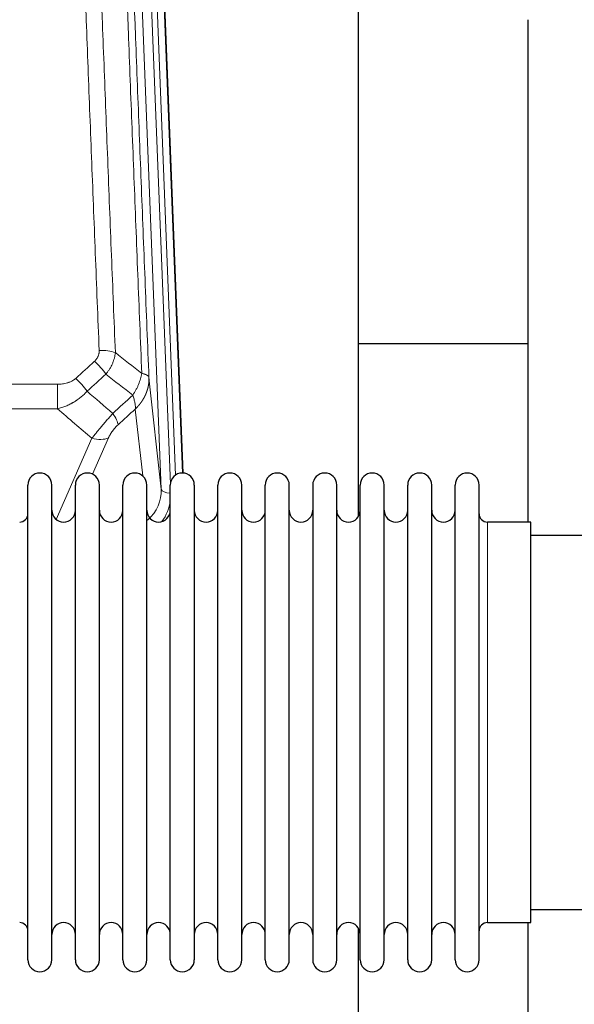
# Model space of a CAD drawing. Header units: inches. Extents: x 0 to 23760, y -13 to 16800.
# Tile 46 of 247: x 4388 to 4624, y 7235 to 7654. Entities that reach past the tile are written whole.
import ezdxf

# ---------------------------------------------------------------- set-up
doc = ezdxf.new("R2010")
doc.units = ezdxf.units.IN
doc.layers.add('1', color=7, linetype='Continuous', true_color=0xffffff)

msp = doc.modelspace()

# ---------------------------------------------------------------- linework, layer by layer
at = {"layer": '1', "color": 110, "linetype": 'Continuous', "lineweight": 13}
for p, q in [((4447.868, 7454.146), (4434.802, 7786.04)), ((4451.714, 7456.233), (4438.794, 7784.414)), ((4453.919, 7460.129), (4441.141, 7784.706)), ((4444.135, 7783.486), (4456.83, 7461.022)), ((4442.62, 7501.553), (4447.868, 7454.146)), ((4170.518, 7498.752), (4403.691, 7498.752)), ((4403.691, 7498.752), (4403.691, 7488.321)), ((4403.691, 7488.321), (4170.518, 7488.321)), ((4439.953, 7459.767), (4436.805, 7488.201)), ((4403.161, 7441.282), (4418.317, 7475.801)), ((4425.379, 7475.951), (4418.604, 7460.52)), ((4586.604, 7269.87), (4586.604, 7440.17))]:
    msp.add_line(p, q, dxfattribs=at)
at = {"layer": '1', "color": 2, "linetype": 'Continuous', "lineweight": 25}
for p, q in [((4444.509, 7780.228), (4457.076, 7461.016)), ((4531.764, 7442.556), (4531.764, 7667.939)), ((4603.764, 7653.747), (4603.764, 7440.17)), ((4603.731, 7515.89), (4531.766, 7515.89)), ((4391.104, 7444.519), (4391.104, 7455.92)), ((4401.304, 7444.519), (4401.304, 7455.92)), ((4411.304, 7444.519), (4411.304, 7455.92)), ((4421.504, 7444.519), (4421.504, 7455.92)), ((4431.504, 7444.519), (4431.504, 7455.92)), ((4441.704, 7444.519), (4441.704, 7455.92)), ((4451.704, 7444.519), (4451.704, 7455.92)), ((4461.904, 7455.92), (4461.904, 7444.519)), ((4471.904, 7444.519), (4471.904, 7455.92)), ((4482.104, 7444.519), (4482.104, 7455.92)), ((4492.104, 7254.12), (4492.104, 7455.92)), ((4502.304, 7254.12), (4502.304, 7455.92)), ((4512.304, 7455.92), (4512.304, 7254.12)), ((4522.504, 7254.12), (4522.504, 7455.92)), ((4532.504, 7254.12), (4532.504, 7455.92)), ((4542.704, 7254.12), (4542.704, 7455.92)), ((4552.704, 7254.12), (4552.704, 7455.92)), ((4562.904, 7254.12), (4562.904, 7455.92)), ((4572.904, 7254.12), (4572.904, 7455.92)), ((4583.104, 7254.12), (4583.104, 7455.92)), ((4391.104, 7254.12), (4391.104, 7444.519)), ((4401.304, 7254.12), (4401.304, 7444.519)), ((4411.304, 7254.12), (4411.304, 7444.519)), ((4421.504, 7254.12), (4421.504, 7444.519)), ((4431.504, 7254.12), (4431.504, 7444.519)), ((4441.704, 7254.12), (4441.704, 7444.519)), ((4451.704, 7254.12), (4451.704, 7444.519)), ((4461.904, 7444.519), (4461.904, 7254.12)), ((4471.904, 7254.12), (4471.904, 7444.519)), ((4482.104, 7254.12), (4482.104, 7444.519)), ((4605.104, 7440.17), (4586.604, 7440.17)), ((4605.104, 7269.87), (4605.104, 7440.17)), ((4701.104, 7434.52), (4605.104, 7434.52)), ((4605.104, 7275.52), (4701.104, 7275.52)), ((4531.764, 7230.666), (4531.764, 7267.493)), ((4586.604, 7269.87), (4605.104, 7269.87)), ((4603.764, 7269.873), (4603.764, 7230.666))]:
    msp.add_line(p, q, dxfattribs=at)
for centre, radius, start, end in [((4396.204, 7455.92), 5.1, 0, 180), ((4416.404, 7455.92), 5.1, 0, 180), ((4436.604, 7455.92), 5.1, 0, 180), ((4456.804, 7455.92), 5.1, 0, 180), ((4477.004, 7455.92), 5.1, 0, 180), ((4497.204, 7455.92), 5.1, 0, 180), ((4517.404, 7455.92), 5.1, 0, 180), ((4537.604, 7455.92), 5.1, 0, 180), ((4557.804, 7455.92), 5.1, 0, 180), ((4578.004, 7455.92), 5.1, 0, 180), ((4387.604, 7443.67), 3.5, 270, 0), ((4406.304, 7445.17), 5, 180, 0), ((4426.504, 7445.17), 5, 180, 0), ((4446.704, 7445.17), 5, 180, 0), ((4466.904, 7445.17), 5, 180, 0), ((4487.104, 7445.17), 5, 180, 0), ((4507.304, 7445.17), 5, 180, 0), ((4527.504, 7445.17), 5, 180, 0), ((4547.704, 7445.17), 5, 180, 0), ((4567.904, 7445.17), 5, 180, 0), ((4586.604, 7443.67), 3.5, 180, 270), ((4387.604, 7266.37), 3.5, 0, 90), ((4406.304, 7264.87), 5, 0, 180), ((4426.504, 7264.87), 5, 0, 180), ((4446.704, 7264.87), 5, 0, 180), ((4466.904, 7264.87), 5, 0, 180), ((4487.104, 7264.87), 5, 0, 180), ((4507.304, 7264.87), 5, 0, 180), ((4527.504, 7264.87), 5, 0, 180), ((4547.704, 7264.87), 5, 0, 180), ((4567.904, 7264.87), 5, 0, 180), ((4586.604, 7266.37), 3.5, 90, 180), ((4396.204, 7254.12), 5.1, 180, 0), ((4416.404, 7254.12), 5.1, 180, 0), ((4436.604, 7254.12), 5.1, 180, 0), ((4456.804, 7254.12), 5.1, 180, 0), ((4477.004, 7254.12), 5.1, 180, 0), ((4497.204, 7254.12), 5.1, 180, 0), ((4517.404, 7254.12), 5.1, 180, 0), ((4537.604, 7254.12), 5.1, 180, 0), ((4557.804, 7254.12), 5.1, 180, 0), ((4578.004, 7254.12), 5.1, 180, 0)]:
    msp.add_arc(centre, radius, start, end, dxfattribs=at)
at = {"layer": '1', "color": 110, "linetype": 'Continuous', "lineweight": 13}
for centre, major_axis, ratio, start_param, end_param in [((4421.43, 7508.844), (9.992, 0.404), 0.431453, 0.7935197, 1.5533391), ((4419.458, 7504.25), (-6.729, 7.397), 0.3051216, 4.2889758, 5.0360109), ((4411.449, 7496.958), (-6.736, 7.391), 0.3030979, 4.2875497, 5.03344), ((4422.405, 7487.571), (-6.719, 7.407), 0.3029797, 3.5431496, 4.2886573), ((4418.317, 7481.973), (9.156, -4.02), 0.5833249, 4.9631119, 5.806783), ((4427.841, 7453.648), (20.033, -0.591), 0.8872905, 5.5253333, 6.3444464), ((4451.86, 7454.367), (-3.997, -0.157), 0.4614673, 0.0341943, 1.5136497), ((4427.841, 7451.801), (24.034, -0.11), 0.8859493, 5.722211, 6.1681029)]:
    msp.add_ellipse(centre, major_axis=major_axis, ratio=ratio, start_param=start_param, end_param=end_param, dxfattribs=at)
for points, knots in [([(4421.43, 7513.161), (4420.872, 7526.992), (4419.772, 7554.522), (4418.164, 7595.426), (4417.122, 7622.434), (4416.351, 7642.592), (4415.969, 7652.647), (4415.59, 7662.665), (4415.339, 7669.336), (4415.214, 7672.667), (4414.59, 7689.302), (4414.099, 7702.539), (4413.374, 7722.288), (4413.134, 7728.853), (4412.658, 7741.943), (4412.422, 7748.47), (4411.72, 7767.993), (4410.799, 7793.873), (4409.909, 7819.451), (4409.471, 7832.164)], [0, 0, 0, 0, 0.125, 0.25, 0.375, 0.375, 0.4375, 0.46875, 0.46875, 0.5, 0.5, 0.625, 0.625, 0.6875, 0.6875, 0.75, 0.75, 0.875, 1, 1, 1, 1]), ([(4416.339, 7830.798), (4416.777, 7818.101), (4417.669, 7792.555), (4418.591, 7766.708), (4419.294, 7747.21), (4419.53, 7740.692), (4420.006, 7727.618), (4420.246, 7721.062), (4420.973, 7701.338), (4421.465, 7688.117), (4422.089, 7671.503), (4422.214, 7668.176), (4422.466, 7661.514), (4422.845, 7651.509), (4423.228, 7641.467), (4423.999, 7621.334), (4425.043, 7594.36), (4426.653, 7553.508), (4427.755, 7526.013), (4428.313, 7512.2)], [0, 0, 0, 0, 0.125, 0.25, 0.25, 0.3125, 0.3125, 0.375, 0.375, 0.5, 0.5, 0.53125, 0.53125, 0.5625, 0.625, 0.625, 0.75, 0.875, 1, 1, 1, 1]), ([(4439.565, 7503.333), (4438.993, 7517.386), (4437.866, 7545.357), (4436.221, 7586.908), (4435.154, 7614.34), (4434.366, 7634.812), (4433.975, 7645.023), (4433.523, 7656.892), (4433.331, 7661.969), (4433.203, 7665.352), (4433.139, 7667.042), (4432.82, 7675.487), (4432.44, 7685.595), (4432.002, 7697.338), (4431.816, 7702.361), (4431.692, 7705.707), (4431.63, 7707.379), (4431.074, 7722.415), (4430.101, 7748.99), (4428.69, 7788.383), (4427.782, 7814.333), (4427.336, 7827.229)], [0, 0, 0, 0, 0.125, 0.25, 0.375, 0.375, 0.4375, 0.46875, 0.484375, 0.484375, 0.5, 0.5, 0.5625, 0.59375, 0.609375, 0.609375, 0.625, 0.625, 0.75, 0.875, 1, 1, 1, 1]), ([(4430.425, 7824.221), (4430.87, 7811.373), (4431.776, 7785.522), (4433.183, 7746.279), (4434.153, 7719.805), (4434.707, 7704.826), (4434.769, 7703.16), (4434.893, 7699.827), (4435.079, 7694.823), (4435.515, 7683.124), (4435.894, 7673.055), (4436.212, 7664.642), (4436.276, 7662.958), (4436.403, 7659.588), (4436.595, 7654.53), (4437.046, 7642.706), (4437.436, 7632.534), (4438.222, 7612.139), (4439.285, 7584.811), (4440.926, 7543.417), (4442.05, 7515.552), (4442.62, 7501.553)], [0, 0, 0, 0, 0.125, 0.25, 0.375, 0.375, 0.390625, 0.390625, 0.40625, 0.4375, 0.5, 0.5, 0.515625, 0.515625, 0.53125, 0.5625, 0.625, 0.625, 0.75, 0.875, 1, 1, 1, 1]), ([(4421.43, 7513.161), (4421.438, 7512.948), (4421.436, 7512.734), (4421.419, 7512.468), (4421.415, 7512.415), (4421.405, 7512.309), (4421.399, 7512.255), (4421.38, 7512.096), (4421.365, 7511.991), (4421.31, 7511.677), (4421.261, 7511.471), (4421.141, 7511.064), (4421.069, 7510.863), (4420.942, 7510.567), (4420.897, 7510.469), (4420.825, 7510.323), (4420.8, 7510.274), (4420.749, 7510.178), (4420.723, 7510.13), (4420.588, 7509.893), (4420.47, 7509.71), (4420.214, 7509.357), (4420.076, 7509.187), (4419.781, 7508.859), (4419.624, 7508.701), (4419.458, 7508.549)], [0, 0, 0, 0, 0.125, 0.125, 0.15625, 0.15625, 0.1875, 0.1875, 0.25, 0.25, 0.375, 0.375, 0.5, 0.5, 0.5625, 0.5625, 0.59375, 0.59375, 0.625, 0.625, 0.75, 0.75, 0.875, 0.875, 1, 1, 1, 1]), ([(4428.313, 7512.2), (4428.277, 7511.807), (4428.223, 7511.412), (4428.135, 7510.917), (4428.117, 7510.818), (4428.077, 7510.62), (4428.056, 7510.521), (4427.99, 7510.224), (4427.942, 7510.027), (4427.786, 7509.436), (4427.544, 7508.652), (4427.237, 7507.876), (4426.981, 7507.297), (4426.869, 7507.056), (4426.75, 7506.817), (4426.702, 7506.721), (4426.678, 7506.673), (4426.605, 7506.529), (4426.555, 7506.434), (4426.301, 7505.959), (4426.082, 7505.586), (4425.617, 7504.85), (4425.123, 7504.127), (4424.571, 7503.427), (4424.28, 7503.083)], [0, 0, 0, 0, 0.125, 0.125, 0.15625, 0.15625, 0.1875, 0.1875, 0.25, 0.25, 0.375, 0.5, 0.5, 0.5625, 0.578125, 0.578125, 0.59375, 0.59375, 0.625, 0.625, 0.75, 0.75, 0.875, 1, 1, 1, 1]), ([(4439.565, 7503.333), (4439.436, 7502.588), (4439.257, 7501.826), (4438.801, 7500.281), (4438.523, 7499.5), (4438.036, 7498.326), (4437.861, 7497.934), (4437.489, 7497.154), (4437.291, 7496.764), (4436.665, 7495.602), (4436.203, 7494.836), (4435.7, 7494.087)], [0, 0, 0, 0, 0.25, 0.25, 0.5, 0.5, 0.625, 0.625, 0.75, 0.75, 1, 1, 1, 1]), ([(4442.62, 7501.553), (4442.621, 7501.533), (4442.622, 7501.493), (4442.624, 7501.433), (4442.626, 7501.373), (4442.627, 7501.314), (4442.628, 7501.254), (4442.629, 7501.194), (4442.63, 7501.135), (4442.63, 7501.075), (4442.631, 7501.015), (4442.631, 7500.956), (4442.63, 7500.896), (4442.63, 7500.836), (4442.629, 7500.777), (4442.628, 7500.717), (4442.627, 7500.658), (4442.625, 7500.598), (4442.624, 7500.539), (4442.622, 7500.479), (4442.62, 7500.42), (4442.617, 7500.36), (4442.615, 7500.301), (4442.612, 7500.241), (4442.609, 7500.182), (4442.606, 7500.122), (4442.602, 7500.063), (4442.598, 7500.004), (4442.594, 7499.944), (4442.59, 7499.885), (4442.586, 7499.826), (4442.581, 7499.767), (4442.576, 7499.707), (4442.571, 7499.648), (4442.566, 7499.589), (4442.56, 7499.53), (4442.554, 7499.471), (4442.548, 7499.412), (4442.542, 7499.353), (4442.535, 7499.294), (4442.529, 7499.235), (4442.522, 7499.176), (4442.515, 7499.117), (4442.507, 7499.058), (4442.5, 7498.999), (4442.492, 7498.94), (4442.484, 7498.882), (4442.476, 7498.823), (4442.467, 7498.764), (4442.458, 7498.706), (4442.449, 7498.647), (4442.44, 7498.589), (4442.431, 7498.53), (4442.421, 7498.471), (4442.412, 7498.413), (4442.402, 7498.355), (4442.391, 7498.296), (4442.381, 7498.238), (4442.37, 7498.18), (4442.359, 7498.122), (4442.348, 7498.063), (4442.337, 7498.005), (4442.325, 7497.947), (4442.314, 7497.889), (4442.302, 7497.831), (4442.29, 7497.773), (4442.277, 7497.715), (4442.265, 7497.657), (4442.252, 7497.6), (4442.239, 7497.542), (4442.226, 7497.484), (4442.212, 7497.427), (4442.199, 7497.369), (4442.185, 7497.311), (4442.171, 7497.254), (4442.157, 7497.197), (4442.142, 7497.139), (4442.128, 7497.082), (4442.113, 7497.025), (4442.098, 7496.967), (4442.082, 7496.91), (4442.067, 7496.853), (4442.051, 7496.796), (4442.035, 7496.739), (4442.019, 7496.682), (4442.003, 7496.625), (4441.987, 7496.569), (4441.97, 7496.512), (4441.953, 7496.455), (4441.936, 7496.399), (4441.919, 7496.342), (4441.901, 7496.286), (4441.884, 7496.229), (4441.866, 7496.173), (4441.848, 7496.117), (4441.829, 7496.06), (4441.811, 7496.004), (4441.792, 7495.948), (4441.774, 7495.892), (4441.755, 7495.836), (4441.735, 7495.78), (4441.716, 7495.725), (4441.696, 7495.669), (4441.676, 7495.613), (4441.656, 7495.558), (4441.636, 7495.502), (4441.616, 7495.447), (4441.595, 7495.391), (4441.575, 7495.336), (4441.554, 7495.281), (4441.533, 7495.225), (4441.511, 7495.17), (4441.49, 7495.115), (4441.468, 7495.06), (4441.446, 7495.005), (4441.424, 7494.951), (4441.402, 7494.896), (4441.38, 7494.841), (4441.357, 7494.787), (4441.334, 7494.732), (4441.311, 7494.678), (4441.288, 7494.624), (4441.265, 7494.569), (4441.241, 7494.515), (4441.218, 7494.461), (4441.194, 7494.407), (4441.17, 7494.353), (4441.146, 7494.299), (4441.121, 7494.245), (4441.097, 7494.192), (4441.072, 7494.138), (4441.047, 7494.085), (4441.022, 7494.031), (4440.997, 7493.978), (4440.971, 7493.924), (4440.946, 7493.871), (4440.92, 7493.818), (4440.894, 7493.765), (4440.868, 7493.712), (4440.842, 7493.659), (4440.815, 7493.607), (4440.788, 7493.554), (4440.762, 7493.501), (4440.735, 7493.449), (4440.708, 7493.396), (4440.68, 7493.344), (4440.653, 7493.292), (4440.625, 7493.24), (4440.597, 7493.188), (4440.57, 7493.136), (4440.541, 7493.084), (4440.513, 7493.032), (4440.485, 7492.98), (4440.456, 7492.929), (4440.427, 7492.877), (4440.398, 7492.826), (4440.369, 7492.774), (4440.34, 7492.723), (4440.311, 7492.672), (4440.281, 7492.621), (4440.251, 7492.57), (4440.222, 7492.519), (4440.192, 7492.468), (4440.161, 7492.418), (4440.131, 7492.367), (4440.101, 7492.316), (4440.07, 7492.266), (4440.039, 7492.216), (4440.008, 7492.166), (4439.977, 7492.115), (4439.946, 7492.065), (4439.914, 7492.016), (4439.883, 7491.966), (4439.851, 7491.916), (4439.819, 7491.866), (4439.787, 7491.817), (4439.755, 7491.768), (4439.723, 7491.718), (4439.691, 7491.669), (4439.658, 7491.62), (4439.625, 7491.571), (4439.592, 7491.522), (4439.559, 7491.473), (4439.526, 7491.424), (4439.493, 7491.376), (4439.46, 7491.327), (4439.426, 7491.279), (4439.392, 7491.231), (4439.358, 7491.182), (4439.324, 7491.134), (4439.29, 7491.086), (4439.256, 7491.038), (4439.222, 7490.991), (4439.187, 7490.943), (4439.152, 7490.895), (4439.118, 7490.848), (4439.083, 7490.801), (4439.048, 7490.753), (4439.012, 7490.706), (4438.977, 7490.659), (4438.942, 7490.612), (4438.906, 7490.565), (4438.87, 7490.519), (4438.834, 7490.472), (4438.798, 7490.426), (4438.762, 7490.379), (4438.726, 7490.333), (4438.69, 7490.287), (4438.653, 7490.241), (4438.616, 7490.195), (4438.58, 7490.149), (4438.543, 7490.103), (4438.506, 7490.057), (4438.469, 7490.012), (4438.431, 7489.966), (4438.394, 7489.921), (4438.356, 7489.876), (4438.319, 7489.831), (4438.281, 7489.786), (4438.243, 7489.741), (4438.205, 7489.696), (4438.167, 7489.652), (4438.129, 7489.607), (4438.091, 7489.563), (4438.052, 7489.518), (4438.014, 7489.474), (4437.975, 7489.43), (4437.936, 7489.386), (4437.897, 7489.342), (4437.858, 7489.298), (4437.819, 7489.255), (4437.78, 7489.211), (4437.74, 7489.168), (4437.701, 7489.124), (4437.661, 7489.081), (4437.622, 7489.038), (4437.582, 7488.995), (4437.542, 7488.952), (4437.502, 7488.91), (4437.462, 7488.867), (4437.421, 7488.825), (4437.381, 7488.782), (4437.341, 7488.74), (4437.3, 7488.698), (4437.259, 7488.656), (4437.219, 7488.614), (4437.178, 7488.572), (4437.137, 7488.53), (4437.096, 7488.489), (4437.055, 7488.447), (4437.013, 7488.406), (4436.972, 7488.365), (4436.93, 7488.324), (4436.889, 7488.283), (4436.847, 7488.242), (4436.819, 7488.215), (4436.805, 7488.201)], [0, 0, 0, 0, 0.0042303, 0.0084583, 0.0126838, 0.016907, 0.0211277, 0.0253461, 0.0295621, 0.0337757, 0.037987, 0.0421959, 0.0464023, 0.0506064, 0.0548082, 0.0590075, 0.0632045, 0.0673991, 0.0715913, 0.0757811, 0.0799686, 0.0841537, 0.0883364, 0.0925167, 0.0966947, 0.1008703, 0.1050435, 0.1092144, 0.1133829, 0.117549, 0.1217128, 0.1258741, 0.1300332, 0.1341898, 0.1383441, 0.1424961, 0.1466456, 0.1507929, 0.1549377, 0.1590802, 0.1632203, 0.1673581, 0.1714935, 0.1756266, 0.1797573, 0.1838856, 0.1880116, 0.1921352, 0.1962565, 0.2003755, 0.204492, 0.2086063, 0.2127182, 0.2168277, 0.2209349, 0.2250397, 0.2291422, 0.2332423, 0.2373401, 0.2414356, 0.2455287, 0.2496195, 0.2537079, 0.257794, 0.2618777, 0.2659591, 0.2700382, 0.2741149, 0.2781893, 0.2822614, 0.2863311, 0.2903985, 0.2944635, 0.2985262, 0.3025866, 0.3066447, 0.3107004, 0.3147538, 0.3188048, 0.3228536, 0.3269, 0.3309441, 0.3349858, 0.3390253, 0.3430624, 0.3470972, 0.3511296, 0.3551598, 0.3591876, 0.3632131, 0.3672363, 0.3712571, 0.3752757, 0.3792919, 0.3833058, 0.3873174, 0.3913267, 0.3953337, 0.3993384, 0.4033407, 0.4073408, 0.4113385, 0.4153339, 0.419327, 0.4233179, 0.4273064, 0.4312926, 0.4352765, 0.4392581, 0.4432373, 0.4472143, 0.451189, 0.4551614, 0.4591315, 0.4630993, 0.4670648, 0.471028, 0.4749889, 0.4789475, 0.4829038, 0.4868578, 0.4908095, 0.494759, 0.4987061, 0.502651, 0.5065936, 0.5105338, 0.5144718, 0.5184076, 0.522341, 0.5262721, 0.530201, 0.5341276, 0.5380519, 0.5419739, 0.5458936, 0.5498111, 0.5537262, 0.5576392, 0.5615498, 0.5654581, 0.5693642, 0.573268, 0.5771696, 0.5810688, 0.5849658, 0.5888606, 0.592753, 0.5966432, 0.6005311, 0.6044168, 0.6083002, 0.6121813, 0.6160602, 0.6199368, 0.6238111, 0.6276832, 0.6315531, 0.6354206, 0.6392859, 0.643149, 0.6470098, 0.6508684, 0.6547247, 0.6585787, 0.6624305, 0.66628, 0.6701273, 0.6739724, 0.6778152, 0.6816557, 0.685494, 0.6893301, 0.6931639, 0.6969955, 0.7008248, 0.7046519, 0.7084768, 0.7122994, 0.7161198, 0.7199379, 0.7237539, 0.7275675, 0.731379, 0.7351882, 0.7389952, 0.7427999, 0.7466024, 0.7504027, 0.7542008, 0.7579966, 0.7617902, 0.7655816, 0.7693708, 0.7731577, 0.7769424, 0.7807249, 0.7845052, 0.7882833, 0.7920591, 0.7958327, 0.7996042, 0.8033734, 0.8071403, 0.8109051, 0.8146677, 0.818428, 0.8221862, 0.8259421, 0.8296958, 0.8334474, 0.8371967, 0.8409438, 0.8446887, 0.8484314, 0.8521719, 0.8559102, 0.8596463, 0.8633802, 0.867112, 0.8708415, 0.8745688, 0.8782939, 0.8820169, 0.8857376, 0.8894562, 0.8931726, 0.8968867, 0.9005987, 0.9043086, 0.9080162, 0.9117216, 0.9154249, 0.919126, 0.9228249, 0.9265216, 0.9302161, 0.9339085, 0.9375987, 0.9412867, 0.9449725, 0.9486562, 0.9523377, 0.956017, 0.9596942, 0.9633691, 0.967042, 0.9707126, 0.9743811, 0.9780474, 0.9817116, 0.9853736, 0.9890334, 0.9926911, 0.9963466, 1, 1, 1, 1]), ([(4442.62, 7501.553), (4442.591, 7501.756), (4442.501, 7501.952), (4442.278, 7502.226), (4442.189, 7502.314), (4441.983, 7502.483), (4441.866, 7502.564), (4441.604, 7502.718), (4441.46, 7502.79), (4441.146, 7502.926), (4440.976, 7502.989), (4440.612, 7503.106), (4440.418, 7503.159), (4440.008, 7503.254), (4439.791, 7503.297), (4439.565, 7503.333)], [0, 0, 0, 0, 0.25, 0.25, 0.375, 0.375, 0.5, 0.5, 0.625, 0.625, 0.75, 0.75, 0.875, 0.875, 1, 1, 1, 1]), ([(4411.449, 7501.228), (4411.324, 7501.113), (4411.194, 7501.002), (4410.992, 7500.843), (4410.924, 7500.791), (4410.786, 7500.689), (4410.717, 7500.64), (4410.364, 7500.397), (4410.07, 7500.222), (4409.46, 7499.903), (4409.144, 7499.76), (4408.736, 7499.6), (4408.654, 7499.569), (4408.489, 7499.509), (4408.407, 7499.48), (4408.158, 7499.396), (4407.992, 7499.344), (4407.491, 7499.2), (4407.154, 7499.118), (4406.474, 7498.981), (4406.132, 7498.925), (4405.442, 7498.837), (4405.095, 7498.805), (4404.396, 7498.762), (4404.044, 7498.752), (4403.691, 7498.752)], [0, 0, 0, 0, 0.0625, 0.0625, 0.09375, 0.09375, 0.125, 0.125, 0.25, 0.25, 0.375, 0.375, 0.40625, 0.40625, 0.4375, 0.4375, 0.5, 0.5, 0.625, 0.625, 0.75, 0.75, 0.875, 0.875, 1, 1, 1, 1]), ([(4416.266, 7495.772), (4416.067, 7495.543), (4415.861, 7495.318), (4415.544, 7494.986), (4415.437, 7494.877), (4415.22, 7494.659), (4415.111, 7494.552), (4414.558, 7494.021), (4414.097, 7493.614), (4413.14, 7492.837), (4412.644, 7492.466), (4412.002, 7492.023), (4411.872, 7491.936), (4411.677, 7491.806), (4411.611, 7491.764), (4411.48, 7491.678), (4411.414, 7491.636), (4411.083, 7491.426), (4410.748, 7491.223), (4410.408, 7491.027), (4410.272, 7490.95), (4410.204, 7490.911), (4409.998, 7490.796), (4409.861, 7490.722), (4409.447, 7490.501), (4409.17, 7490.359), (4408.332, 7489.95), (4407.767, 7489.699), (4406.624, 7489.237), (4406.046, 7489.026), (4404.878, 7488.644), (4404.287, 7488.472), (4403.691, 7488.321)], [0, 0, 0, 0, 0.0625, 0.0625, 0.09375, 0.09375, 0.125, 0.125, 0.25, 0.25, 0.375, 0.375, 0.40625, 0.40625, 0.421875, 0.421875, 0.4375, 0.4375, 0.5, 0.515625, 0.515625, 0.53125, 0.53125, 0.5625, 0.5625, 0.625, 0.625, 0.75, 0.75, 0.875, 0.875, 1, 1, 1, 1]), ([(4435.7, 7494.087), (4435.806, 7493.803), (4435.907, 7493.522), (4436.094, 7492.964), (4436.181, 7492.689), (4436.341, 7492.146), (4436.413, 7491.879), (4436.542, 7491.356), (4436.598, 7491.099), (4436.695, 7490.598), (4436.735, 7490.354), (4436.798, 7489.88), (4436.82, 7489.65), (4436.861, 7488.984), (4436.852, 7488.573), (4436.805, 7488.201)], [0, 0, 0, 0, 0.125, 0.125, 0.25, 0.25, 0.375, 0.375, 0.5, 0.5, 0.625, 0.625, 0.75, 0.75, 1, 1, 1, 1]), ([(4427.213, 7486.381), (4426.829, 7485.943), (4426.059, 7485.059), (4425.283, 7484.159), (4424.699, 7483.479), (4424.504, 7483.251), (4424.26, 7482.965), (4424.211, 7482.908), (4424.114, 7482.793), (4423.967, 7482.622), (4423.822, 7482.45), (4423.338, 7481.88), (4422.954, 7481.426), (4422.195, 7480.523), (4421.819, 7480.074), (4421.355, 7479.515), (4421.262, 7479.404), (4421.078, 7479.182), (4420.803, 7478.85), (4420.532, 7478.522), (4419.998, 7477.873), (4419.65, 7477.448), (4419.141, 7476.821), (4418.973, 7476.614), (4418.724, 7476.307), (4418.642, 7476.205), (4418.479, 7476.002), (4418.398, 7475.901), (4418.317, 7475.801)], [0, 0, 0, 0, 0.125, 0.25, 0.25, 0.3125, 0.3125, 0.328125, 0.328125, 0.34375, 0.375, 0.375, 0.5, 0.5, 0.625, 0.625, 0.65625, 0.65625, 0.6875, 0.75, 0.75, 0.875, 0.875, 0.9375, 0.9375, 0.96875, 0.96875, 1, 1, 1, 1]), ([(4425.379, 7475.951), (4425.404, 7476.008), (4425.43, 7476.066), (4425.483, 7476.182), (4425.51, 7476.241), (4425.593, 7476.416), (4425.65, 7476.534), (4425.829, 7476.889), (4425.958, 7477.128), (4426.166, 7477.491), (4426.238, 7477.613), (4426.349, 7477.796), (4426.406, 7477.888), (4426.465, 7477.981), (4426.504, 7478.042), (4426.524, 7478.073), (4426.703, 7478.351), (4426.87, 7478.596), (4427.221, 7479.083), (4427.405, 7479.324), (4427.645, 7479.622), (4427.718, 7479.712), (4427.792, 7479.801), (4427.842, 7479.86), (4427.867, 7479.89), (4427.992, 7480.038), (4428.093, 7480.154), (4428.4, 7480.497), (4428.608, 7480.718), (4429.032, 7481.144), (4429.247, 7481.35), (4429.466, 7481.549)], [0, 0, 0, 0, 0.03125, 0.03125, 0.0625, 0.0625, 0.125, 0.125, 0.25, 0.25, 0.3125, 0.3125, 0.34375, 0.359375, 0.359375, 0.375, 0.375, 0.5, 0.5, 0.625, 0.625, 0.65625, 0.671875, 0.671875, 0.6875, 0.6875, 0.75, 0.75, 0.875, 0.875, 1, 1, 1, 1])]:
    msp.add_open_spline(points, degree=3, knots=knots, dxfattribs=at)
for points in [[(4428.313, 7512.2), (4432.065, 7509.249), (4435.816, 7506.293), (4439.565, 7503.333)], [(4411.449, 7501.228), (4414.118, 7503.67), (4416.788, 7506.111), (4419.458, 7508.549)], [(4424.28, 7503.083), (4421.609, 7500.648), (4418.937, 7498.211), (4416.266, 7495.772)], [(4435.7, 7494.087), (4431.895, 7497.09), (4428.089, 7500.089), (4424.28, 7503.083)], [(4416.266, 7495.772), (4419.913, 7492.64), (4423.562, 7489.51), (4427.213, 7486.381)], [(4427.213, 7486.381), (4430.041, 7488.952), (4432.871, 7491.521), (4435.7, 7494.087)], [(4418.317, 7475.801), (4413.438, 7479.972), (4408.563, 7484.145), (4403.691, 7488.321)], [(4436.805, 7488.201), (4434.359, 7485.985), (4431.912, 7483.768), (4429.466, 7481.549)]]:
    msp.add_open_spline(points, degree=3, dxfattribs=at)

doc.saveas('drawing.dxf')
